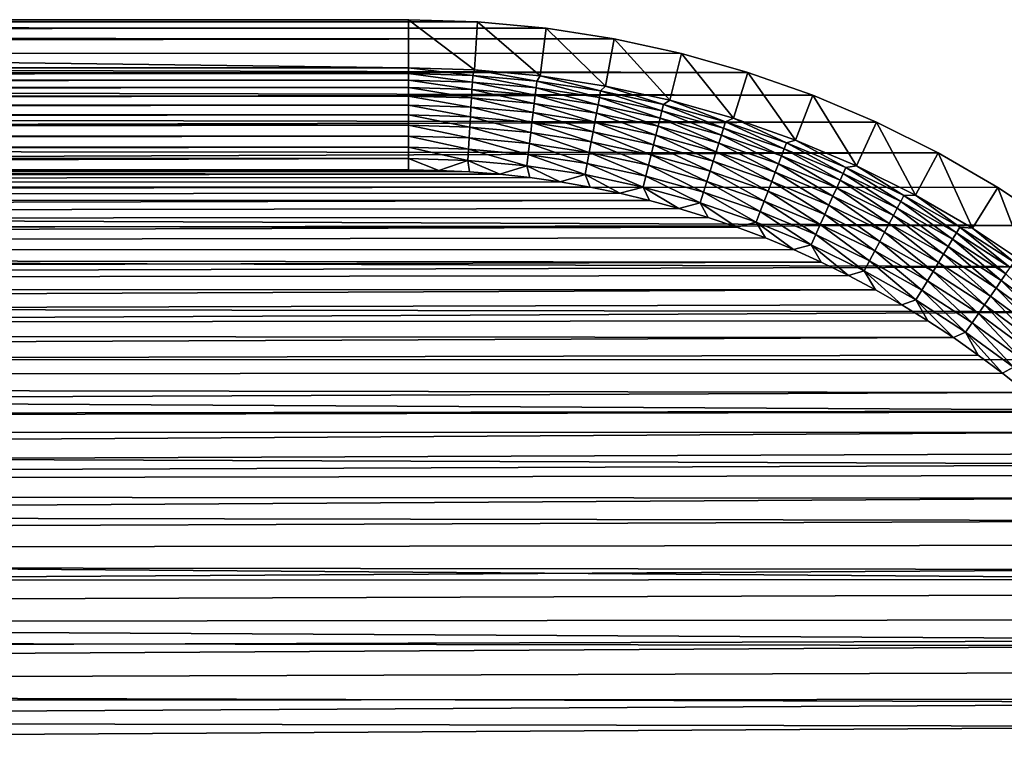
# Model space of a CAD drawing. Extents: x -255 to 255, y -598 to 598.
# Tile 199 of 201: x 189 to 232, y 566 to 598. Entities that reach past the tile are written whole.
import ezdxf

# ---------------------------------------------------------------- set-up
doc = ezdxf.new("R2010")
doc.units = 0
doc.header["$LTSCALE"] = 21.359881
for name, color, linetype in [('1', 7, 'CONTINUOUS'), ('2', 7, 'CONTINUOUS'), ('33', 7, 'CONTINUOUS'), ('34', 7, 'CONTINUOUS'), ('35', 7, 'CONTINUOUS'), ('36', 7, 'CONTINUOUS')]:
    doc.layers.add(name, color=color, linetype=linetype)

msp = doc.modelspace()

# ---------------------------------------------------------------- linework, layer by layer
at = {"layer": '1', "color": 7, "linetype": 'CONTINUOUS'}
for points in [[(-127.947, 597.849), (211.978, 597.628), (-134.28, 597.396), (-127.947, 597.849)], [(208.97, 597.907), (-127.947, 597.849), (42.175, 598), (208.97, 597.907)], [(208.97, 597.907), (211.978, 597.628), (-127.947, 597.849), (208.97, 597.907)], [(205.95, 598), (208.97, 597.907), (42.175, 598), (205.95, 598)], [(-134.28, 597.396), (214.963, 597.165), (-140.585, 596.642), (-134.28, 597.396)], [(211.978, 597.628), (214.963, 597.165), (-134.28, 597.396), (211.978, 597.628)], [(214.963, 597.165), (217.914, 596.519), (-140.585, 596.642), (214.963, 597.165)], [(-140.585, 596.642), (220.82, 595.692), (-146.846, 595.589), (-140.585, 596.642)], [(217.914, 596.519), (220.82, 595.692), (-140.585, 596.642), (217.914, 596.519)], [(220.82, 595.692), (223.669, 594.688), (-146.846, 595.589), (220.82, 595.692)], [(-146.846, 595.589), (223.669, 594.688), (-153.05, 594.24), (-146.846, 595.589)], [(223.669, 594.688), (226.451, 593.51), (-153.05, 594.24), (223.669, 594.688)], [(-153.05, 594.24), (226.451, 593.51), (-159.183, 592.596), (-153.05, 594.24)], [(226.451, 593.51), (229.155, 592.164), (-159.183, 592.596), (226.451, 593.51)], [(-159.183, 592.596), (229.155, 592.164), (-165.231, 590.663), (-159.183, 592.596)], [(229.155, 592.164), (231.771, 590.653), (-165.231, 590.663), (229.155, 592.164)], [(-165.231, 590.663), (234.29, 588.984), (-171.18, 588.444), (-165.231, 590.663)], [(231.771, 590.653), (234.29, 588.984), (-165.231, 590.663), (231.771, 590.653)], [(234.29, 588.984), (236.701, 587.164), (-171.18, 588.444), (234.29, 588.984)], [(-171.18, 588.444), (236.701, 587.164), (-177.016, 585.945), (-171.18, 588.444)], [(236.701, 587.164), (238.995, 585.198), (-177.016, 585.945), (236.701, 587.164)], [(-177.016, 585.945), (238.995, 585.198), (-182.727, 583.171), (-177.016, 585.945)], [(238.995, 585.198), (241.164, 583.095), (-182.727, 583.171), (238.995, 585.198)], [(-182.727, 583.171), (243.199, 580.863), (-188.3, 580.128), (-182.727, 583.171)], [(241.164, 583.095), (243.199, 580.863), (-182.727, 583.171), (241.164, 583.095)], [(243.199, 580.863), (245.093, 578.509), (-188.3, 580.128), (243.199, 580.863)], [(-188.3, 580.128), (245.093, 578.509), (-193.721, 576.823), (-188.3, 580.128)], [(245.093, 578.509), (246.838, 576.043), (-193.721, 576.823), (245.093, 578.509)], [(-193.721, 576.823), (248.429, 573.475), (-198.98, 573.264), (-193.721, 576.823)], [(246.838, 576.043), (248.429, 573.475), (-193.721, 576.823), (246.838, 576.043)], [(-198.98, 573.264), (249.858, 570.813), (-204.062, 569.459), (-198.98, 573.264)], [(248.429, 573.475), (249.858, 570.813), (-198.98, 573.264), (248.429, 573.475)], [(249.858, 570.813), (251.12, 568.069), (-204.062, 569.459), (249.858, 570.813)], [(-204.062, 569.459), (251.12, 568.069), (-208.958, 565.417), (-204.062, 569.459)], [(251.12, 568.069), (252.212, 565.252), (-208.958, 565.417), (251.12, 568.069)]]:
    msp.add_3dface(points, dxfattribs=at)
at = {"layer": '2', "color": 7, "linetype": 'CONTINUOUS'}
for points in [[(-127.634, 591.272, 7), (209.946, 591.227, 7), (42.175, 591.416, 7), (-127.634, 591.272, 7)], [(205.95, 591.416, 7), (42.175, 591.416, 7), (207.284, 591.395, 7), (205.95, 591.416, 7)], [(207.284, 591.395, 7), (42.175, 591.416, 7), (208.616, 591.332, 7), (207.284, 591.395, 7)], [(208.616, 591.332, 7), (42.175, 591.416, 7), (209.946, 591.227, 7), (208.616, 591.332, 7)], [(-133.655, 590.842, 7), (209.946, 591.227, 7), (-127.634, 591.272, 7), (-133.655, 590.842, 7)], [(211.272, 591.081, 7), (209.946, 591.227, 7), (-133.655, 590.842, 7), (211.272, 591.081, 7)], [(212.593, 590.893, 7), (211.272, 591.081, 7), (-133.655, 590.842, 7), (212.593, 590.893, 7)], [(-139.648, 590.125, 7), (213.907, 590.664, 7), (-133.655, 590.842, 7), (-139.648, 590.125, 7)], [(215.214, 590.393, 7), (213.907, 590.664, 7), (-139.648, 590.125, 7), (215.214, 590.393, 7)], [(213.907, 590.664, 7), (212.593, 590.893, 7), (-133.655, 590.842, 7), (213.907, 590.664, 7)], [(-145.6, 589.124, 7), (216.511, 590.082, 7), (-139.648, 590.125, 7), (-145.6, 589.124, 7)], [(217.798, 589.73, 7), (216.511, 590.082, 7), (-145.6, 589.124, 7), (217.798, 589.73, 7)], [(216.511, 590.082, 7), (215.214, 590.393, 7), (-139.648, 590.125, 7), (216.511, 590.082, 7)], [(219.073, 589.337, 7), (217.798, 589.73, 7), (-145.6, 589.124, 7), (219.073, 589.337, 7)], [(220.335, 588.905, 7), (219.073, 589.337, 7), (-145.6, 589.124, 7), (220.335, 588.905, 7)], [(-151.498, 587.841, 7), (220.335, 588.905, 7), (-145.6, 589.124, 7), (-151.498, 587.841, 7)], [(221.583, 588.434, 7), (220.335, 588.905, 7), (-151.498, 587.841, 7), (221.583, 588.434, 7)], [(222.815, 587.923, 7), (221.583, 588.434, 7), (-151.498, 587.841, 7), (222.815, 587.923, 7)], [(224.031, 587.374, 7), (222.815, 587.923, 7), (-151.498, 587.841, 7), (224.031, 587.374, 7)], [(-157.328, 586.279, 7), (224.031, 587.374, 7), (-151.498, 587.841, 7), (-157.328, 586.279, 7)], [(225.229, 586.787, 7), (224.031, 587.374, 7), (-157.328, 586.279, 7), (225.229, 586.787, 7)], [(226.408, 586.163, 7), (225.229, 586.787, 7), (-157.328, 586.279, 7), (226.408, 586.163, 7)], [(-163.077, 584.441, 7), (226.408, 586.163, 7), (-157.328, 586.279, 7), (-163.077, 584.441, 7)], [(227.567, 585.502, 7), (226.408, 586.163, 7), (-163.077, 584.441, 7), (227.567, 585.502, 7)], [(228.704, 584.805, 7), (227.567, 585.502, 7), (-163.077, 584.441, 7), (228.704, 584.805, 7)], [(-168.733, 582.332, 7), (229.819, 584.073, 7), (-163.077, 584.441, 7), (-168.733, 582.332, 7)], [(229.819, 584.073, 7), (228.704, 584.805, 7), (-163.077, 584.441, 7), (229.819, 584.073, 7)], [(230.911, 583.306, 7), (229.819, 584.073, 7), (-168.733, 582.332, 7), (230.911, 583.306, 7)], [(231.978, 582.505, 7), (230.911, 583.306, 7), (-168.733, 582.332, 7), (231.978, 582.505, 7)], [(-174.281, 579.956, 7), (233.019, 581.671, 7), (-168.733, 582.332, 7), (-174.281, 579.956, 7)], [(233.019, 581.671, 7), (231.978, 582.505, 7), (-168.733, 582.332, 7), (233.019, 581.671, 7)], [(234.033, 580.804, 7), (233.019, 581.671, 7), (-174.281, 579.956, 7), (234.033, 580.804, 7)], [(235.02, 579.906, 7), (234.033, 580.804, 7), (-174.281, 579.956, 7), (235.02, 579.906, 7)], [(-179.71, 577.318, 7), (235.02, 579.906, 7), (-174.281, 579.956, 7), (-179.71, 577.318, 7)], [(235.978, 578.978, 7), (235.02, 579.906, 7), (-179.71, 577.318, 7), (235.978, 578.978, 7)], [(236.906, 578.02, 7), (235.978, 578.978, 7), (-179.71, 577.318, 7), (236.906, 578.02, 7)], [(237.804, 577.033, 7), (236.906, 578.02, 7), (-179.71, 577.318, 7), (237.804, 577.033, 7)], [(-185.008, 574.426, 7), (237.804, 577.033, 7), (-179.71, 577.318, 7), (-185.008, 574.426, 7)], [(238.67, 576.019, 7), (237.804, 577.033, 7), (-185.008, 574.426, 7), (238.67, 576.019, 7)], [(239.505, 574.978, 7), (238.67, 576.019, 7), (-185.008, 574.426, 7), (239.505, 574.978, 7)], [(240.306, 573.911, 7), (239.505, 574.978, 7), (-185.008, 574.426, 7), (240.306, 573.911, 7)], [(-190.162, 571.284, 7), (240.306, 573.911, 7), (-185.008, 574.426, 7), (-190.162, 571.284, 7)], [(241.073, 572.819, 7), (240.306, 573.911, 7), (-190.162, 571.284, 7), (241.073, 572.819, 7)], [(241.805, 571.704, 7), (241.073, 572.819, 7), (-190.162, 571.284, 7), (241.805, 571.704, 7)], [(242.502, 570.567, 7), (241.805, 571.704, 7), (-190.162, 571.284, 7), (242.502, 570.567, 7)], [(-195.16, 567.901, 7), (242.502, 570.567, 7), (-190.162, 571.284, 7), (-195.16, 567.901, 7)], [(243.163, 569.408, 7), (242.502, 570.567, 7), (-195.16, 567.901, 7), (243.163, 569.408, 7)], [(243.787, 568.229, 7), (243.163, 569.408, 7), (-195.16, 567.901, 7), (243.787, 568.229, 7)], [(244.374, 567.031, 7), (243.787, 568.229, 7), (-195.16, 567.901, 7), (244.374, 567.031, 7)], [(-199.992, 564.284, 7), (244.374, 567.031, 7), (-195.16, 567.901, 7), (-199.992, 564.284, 7)], [(244.923, 565.815, 7), (244.374, 567.031, 7), (-199.992, 564.284, 7), (244.923, 565.815, 7)]]:
    msp.add_3dface(points, dxfattribs=at)
at = {"layer": '33', "color": 7, "linetype": 'CONTINUOUS'}
for points in [[(208.97, 597.907), (205.95, 598), (208.84, 595.801, 4.231), (208.97, 597.907)], [(208.84, 595.801, 4.231), (205.95, 598), (205.95, 595.891, 4.231), (208.84, 595.801, 4.231)], [(211.718, 595.535, 4.231), (208.97, 597.907), (208.84, 595.801, 4.231), (211.718, 595.535, 4.231)], [(211.978, 597.628), (208.97, 597.907), (211.718, 595.535, 4.231), (211.978, 597.628)], [(214.575, 595.091, 4.231), (211.978, 597.628), (211.718, 595.535, 4.231), (214.575, 595.091, 4.231)], [(214.963, 597.165), (211.978, 597.628), (214.575, 595.091, 4.231), (214.963, 597.165)], [(217.399, 594.473, 4.231), (214.963, 597.165), (214.575, 595.091, 4.231), (217.399, 594.473, 4.231)], [(217.914, 596.519), (214.963, 597.165), (217.399, 594.473, 4.231), (217.914, 596.519)], [(220.18, 593.682, 4.231), (217.914, 596.519), (217.399, 594.473, 4.231), (220.18, 593.682, 4.231)], [(220.82, 595.692), (217.914, 596.519), (220.18, 593.682, 4.231), (220.82, 595.692)], [(222.907, 592.721, 4.231), (220.82, 595.692), (220.18, 593.682, 4.231), (222.907, 592.721, 4.231)], [(223.669, 594.688), (220.82, 595.692), (222.907, 592.721, 4.231), (223.669, 594.688)], [(225.569, 591.594, 4.231), (223.669, 594.688), (222.907, 592.721, 4.231), (225.569, 591.594, 4.231)], [(226.451, 593.51), (223.669, 594.688), (225.569, 591.594, 4.231), (226.451, 593.51)], [(228.157, 590.305, 4.231), (226.451, 593.51), (225.569, 591.594, 4.231), (228.157, 590.305, 4.231)], [(229.155, 592.164), (226.451, 593.51), (228.157, 590.305, 4.231), (229.155, 592.164)], [(230.661, 588.86, 4.231), (229.155, 592.164), (228.157, 590.305, 4.231), (230.661, 588.86, 4.231)], [(231.771, 590.653), (229.155, 592.164), (230.661, 588.86, 4.231), (231.771, 590.653)], [(233.071, 587.263, 4.231), (231.771, 590.653), (230.661, 588.86, 4.231), (233.071, 587.263, 4.231)], [(234.29, 588.984), (231.771, 590.653), (233.071, 587.263, 4.231), (234.29, 588.984)]]:
    msp.add_3dface(points, dxfattribs=at)
at = {"layer": '34', "color": 7, "linetype": 'CONTINUOUS'}
for points in [[(205.95, 598), (42.175, 598), (205.95, 595.891, 4.231), (205.95, 598)], [(205.95, 595.891, 4.231), (42.175, 598), (42.175, 595.891, 4.231), (205.95, 595.891, 4.231)]]:
    msp.add_3dface(points, dxfattribs=at)
at = {"layer": '35', "color": 7, "linetype": 'CONTINUOUS'}
for points in [[(205.95, 595.891, 4.231), (42.175, 595.891, 4.231), (-121.6, 595.643, 4.67), (205.95, 595.891, 4.231)], [(205.95, 595.891, 4.231), (-121.6, 595.643, 4.67), (205.95, 595.643, 4.67), (205.95, 595.891, 4.231)], [(-121.6, 595.643, 4.67), (-121.6, 595.353, 5.082), (205.95, 595.643, 4.67), (-121.6, 595.643, 4.67)], [(205.95, 595.643, 4.67), (-121.6, 595.353, 5.082), (205.95, 595.353, 5.082), (205.95, 595.643, 4.67)], [(-121.6, 595.353, 5.082), (-121.6, 595.023, 5.463), (205.95, 595.353, 5.082), (-121.6, 595.353, 5.082)], [(205.95, 595.353, 5.082), (-121.6, 595.023, 5.463), (205.95, 595.023, 5.463), (205.95, 595.353, 5.082)], [(-121.6, 595.023, 5.463), (-121.6, 594.656, 5.808), (205.95, 595.023, 5.463), (-121.6, 595.023, 5.463)], [(205.95, 595.023, 5.463), (-121.6, 594.656, 5.808), (205.95, 594.656, 5.808), (205.95, 595.023, 5.463)], [(-121.6, 594.656, 5.808), (-121.6, 594.256, 6.115), (205.95, 594.656, 5.808), (-121.6, 594.656, 5.808)], [(205.95, 594.656, 5.808), (-121.6, 594.256, 6.115), (205.95, 594.256, 6.115), (205.95, 594.656, 5.808)], [(-121.6, 594.256, 6.115), (-121.6, 593.827, 6.38), (205.95, 594.256, 6.115), (-121.6, 594.256, 6.115)], [(205.95, 594.256, 6.115), (-121.6, 593.827, 6.38), (205.95, 593.827, 6.38), (205.95, 594.256, 6.115)], [(-121.6, 593.827, 6.38), (-121.6, 593.374, 6.601), (205.95, 593.827, 6.38), (-121.6, 593.827, 6.38)], [(205.95, 593.827, 6.38), (-121.6, 593.374, 6.601), (205.95, 593.374, 6.601), (205.95, 593.827, 6.38)], [(-121.6, 593.374, 6.601), (-121.6, 592.901, 6.774), (205.95, 593.374, 6.601), (-121.6, 593.374, 6.601)], [(205.95, 593.374, 6.601), (-121.6, 592.901, 6.774), (205.95, 592.901, 6.774), (205.95, 593.374, 6.601)], [(-121.6, 592.901, 6.774), (-121.6, 592.413, 6.9), (205.95, 592.901, 6.774), (-121.6, 592.901, 6.774)], [(205.95, 592.901, 6.774), (-121.6, 592.413, 6.9), (205.95, 592.413, 6.9), (205.95, 592.901, 6.774)], [(-121.6, 592.413, 6.9), (-121.6, 591.914, 6.975), (205.95, 592.413, 6.9), (-121.6, 592.413, 6.9)], [(205.95, 592.413, 6.9), (-121.6, 591.914, 6.975), (205.95, 591.914, 6.975), (205.95, 592.413, 6.9)], [(-121.6, 591.416, 7), (42.175, 591.416, 7), (205.95, 591.914, 6.975), (-121.6, 591.416, 7)], [(-121.6, 591.914, 6.975), (-121.6, 591.416, 7), (205.95, 591.914, 6.975), (-121.6, 591.914, 6.975)], [(42.175, 591.416, 7), (205.95, 591.416, 7), (205.95, 591.914, 6.975), (42.175, 591.416, 7)]]:
    msp.add_3dface(points, dxfattribs=at)
at = {"layer": '36', "color": 7, "linetype": 'CONTINUOUS'}
for points in [[(208.84, 595.801, 4.231), (205.95, 595.891, 4.231), (208.769, 595.558, 4.67), (208.84, 595.801, 4.231)], [(205.95, 595.891, 4.231), (205.95, 595.643, 4.67), (208.769, 595.558, 4.67), (205.95, 595.891, 4.231)], [(205.95, 595.643, 4.67), (205.95, 595.353, 5.082), (208.752, 595.268, 5.082), (205.95, 595.643, 4.67)], [(205.95, 595.643, 4.67), (208.752, 595.268, 5.082), (208.769, 595.558, 4.67), (205.95, 595.643, 4.67)], [(208.84, 595.801, 4.231), (208.769, 595.558, 4.67), (211.578, 595.303, 4.67), (208.84, 595.801, 4.231)], [(211.718, 595.535, 4.231), (208.84, 595.801, 4.231), (211.578, 595.303, 4.67), (211.718, 595.535, 4.231)], [(205.95, 595.353, 5.082), (205.95, 595.023, 5.463), (208.732, 594.939, 5.463), (205.95, 595.353, 5.082)], [(205.95, 595.353, 5.082), (208.732, 594.939, 5.463), (208.752, 595.268, 5.082), (205.95, 595.353, 5.082)], [(208.732, 594.939, 5.463), (211.503, 594.687, 5.463), (208.752, 595.268, 5.082), (208.732, 594.939, 5.463)], [(208.752, 595.268, 5.082), (211.543, 595.015, 5.082), (208.769, 595.558, 4.67), (208.752, 595.268, 5.082)], [(208.752, 595.268, 5.082), (211.503, 594.687, 5.463), (211.543, 595.015, 5.082), (208.752, 595.268, 5.082)], [(208.769, 595.558, 4.67), (211.543, 595.015, 5.082), (211.578, 595.303, 4.67), (208.769, 595.558, 4.67)], [(211.543, 595.015, 5.082), (214.314, 594.593, 5.082), (211.578, 595.303, 4.67), (211.543, 595.015, 5.082)], [(211.718, 595.535, 4.231), (211.578, 595.303, 4.67), (214.367, 594.879, 4.67), (211.718, 595.535, 4.231)], [(211.578, 595.303, 4.67), (214.314, 594.593, 5.082), (214.367, 594.879, 4.67), (211.578, 595.303, 4.67)], [(214.575, 595.091, 4.231), (211.718, 595.535, 4.231), (214.367, 594.879, 4.67), (214.575, 595.091, 4.231)], [(205.95, 595.023, 5.463), (205.95, 594.656, 5.808), (208.71, 594.572, 5.808), (205.95, 595.023, 5.463)], [(205.95, 595.023, 5.463), (208.71, 594.572, 5.808), (208.732, 594.939, 5.463), (205.95, 595.023, 5.463)], [(208.71, 594.572, 5.808), (211.459, 594.323, 5.808), (208.732, 594.939, 5.463), (208.71, 594.572, 5.808)], [(208.732, 594.939, 5.463), (211.459, 594.323, 5.808), (211.503, 594.687, 5.463), (208.732, 594.939, 5.463)], [(211.503, 594.687, 5.463), (214.255, 594.268, 5.463), (211.543, 595.015, 5.082), (211.503, 594.687, 5.463)], [(211.543, 595.015, 5.082), (214.255, 594.268, 5.463), (214.314, 594.593, 5.082), (211.543, 595.015, 5.082)], [(214.314, 594.593, 5.082), (217.055, 594.005, 5.082), (214.367, 594.879, 4.67), (214.314, 594.593, 5.082)], [(214.575, 595.091, 4.231), (214.367, 594.879, 4.67), (217.124, 594.287, 4.67), (214.575, 595.091, 4.231)], [(214.367, 594.879, 4.67), (217.055, 594.005, 5.082), (217.124, 594.287, 4.67), (214.367, 594.879, 4.67)], [(217.399, 594.473, 4.231), (214.575, 595.091, 4.231), (217.124, 594.287, 4.67), (217.399, 594.473, 4.231)], [(205.95, 594.656, 5.808), (205.95, 594.256, 6.115), (208.686, 594.173, 6.115), (205.95, 594.656, 5.808)], [(205.95, 594.656, 5.808), (208.686, 594.173, 6.115), (208.71, 594.572, 5.808), (205.95, 594.656, 5.808)], [(208.686, 594.173, 6.115), (211.411, 593.926, 6.115), (208.71, 594.572, 5.808), (208.686, 594.173, 6.115)], [(208.71, 594.572, 5.808), (211.411, 593.926, 6.115), (211.459, 594.323, 5.808), (208.71, 594.572, 5.808)], [(211.459, 594.323, 5.808), (214.189, 593.907, 5.808), (211.503, 594.687, 5.463), (211.459, 594.323, 5.808)], [(211.503, 594.687, 5.463), (214.189, 593.907, 5.808), (214.255, 594.268, 5.463), (211.503, 594.687, 5.463)], [(214.255, 594.268, 5.463), (216.976, 593.684, 5.463), (214.314, 594.593, 5.082), (214.255, 594.268, 5.463)], [(214.314, 594.593, 5.082), (216.976, 593.684, 5.463), (217.055, 594.005, 5.082), (214.314, 594.593, 5.082)], [(217.399, 594.473, 4.231), (217.124, 594.287, 4.67), (219.841, 593.529, 4.67), (217.399, 594.473, 4.231)], [(220.18, 593.682, 4.231), (217.399, 594.473, 4.231), (219.841, 593.529, 4.67), (220.18, 593.682, 4.231)], [(205.95, 594.256, 6.115), (205.95, 593.827, 6.38), (208.66, 593.745, 6.38), (205.95, 594.256, 6.115)], [(205.95, 594.256, 6.115), (208.66, 593.745, 6.38), (208.686, 594.173, 6.115), (205.95, 594.256, 6.115)], [(208.66, 593.745, 6.38), (211.359, 593.5, 6.38), (208.686, 594.173, 6.115), (208.66, 593.745, 6.38)], [(208.686, 594.173, 6.115), (211.359, 593.5, 6.38), (211.411, 593.926, 6.115), (208.686, 594.173, 6.115)], [(211.359, 593.5, 6.38), (214.039, 593.092, 6.38), (211.411, 593.926, 6.115), (211.359, 593.5, 6.38)], [(211.411, 593.926, 6.115), (214.117, 593.514, 6.115), (211.459, 594.323, 5.808), (211.411, 593.926, 6.115)], [(211.411, 593.926, 6.115), (214.039, 593.092, 6.38), (214.117, 593.514, 6.115), (211.411, 593.926, 6.115)], [(211.459, 594.323, 5.808), (214.117, 593.514, 6.115), (214.189, 593.907, 5.808), (211.459, 594.323, 5.808)], [(214.189, 593.907, 5.808), (216.888, 593.328, 5.808), (214.255, 594.268, 5.463), (214.189, 593.907, 5.808)], [(214.255, 594.268, 5.463), (216.888, 593.328, 5.808), (216.976, 593.684, 5.463), (214.255, 594.268, 5.463)], [(216.976, 593.684, 5.463), (219.657, 592.937, 5.463), (217.055, 594.005, 5.082), (216.976, 593.684, 5.463)], [(217.055, 594.005, 5.082), (219.755, 593.252, 5.082), (217.124, 594.287, 4.67), (217.055, 594.005, 5.082)], [(217.055, 594.005, 5.082), (219.657, 592.937, 5.463), (219.755, 593.252, 5.082), (217.055, 594.005, 5.082)], [(217.124, 594.287, 4.67), (219.755, 593.252, 5.082), (219.841, 593.529, 4.67), (217.124, 594.287, 4.67)], [(205.95, 593.827, 6.38), (205.95, 593.374, 6.601), (208.632, 593.293, 6.601), (205.95, 593.827, 6.38)], [(205.95, 593.827, 6.38), (208.632, 593.293, 6.601), (208.66, 593.745, 6.38), (205.95, 593.827, 6.38)], [(208.632, 593.293, 6.601), (211.305, 593.05, 6.601), (208.66, 593.745, 6.38), (208.632, 593.293, 6.601)], [(208.66, 593.745, 6.38), (211.305, 593.05, 6.601), (211.359, 593.5, 6.38), (208.66, 593.745, 6.38)], [(211.305, 593.05, 6.601), (213.958, 592.646, 6.601), (211.359, 593.5, 6.38), (211.305, 593.05, 6.601)], [(211.359, 593.5, 6.38), (213.958, 592.646, 6.601), (214.039, 593.092, 6.38), (211.359, 593.5, 6.38)], [(214.039, 593.092, 6.38), (216.69, 592.523, 6.38), (214.117, 593.514, 6.115), (214.039, 593.092, 6.38)], [(214.117, 593.514, 6.115), (216.792, 592.939, 6.115), (214.189, 593.907, 5.808), (214.117, 593.514, 6.115)], [(214.117, 593.514, 6.115), (216.69, 592.523, 6.38), (216.792, 592.939, 6.115), (214.117, 593.514, 6.115)], [(214.189, 593.907, 5.808), (216.792, 592.939, 6.115), (216.888, 593.328, 5.808), (214.189, 593.907, 5.808)], [(216.888, 593.328, 5.808), (219.548, 592.586, 5.808), (216.976, 593.684, 5.463), (216.888, 593.328, 5.808)], [(216.976, 593.684, 5.463), (219.548, 592.586, 5.808), (219.657, 592.937, 5.463), (216.976, 593.684, 5.463)], [(219.755, 593.252, 5.082), (222.405, 592.338, 5.082), (219.841, 593.529, 4.67), (219.755, 593.252, 5.082)], [(220.18, 593.682, 4.231), (219.841, 593.529, 4.67), (222.508, 592.609, 4.67), (220.18, 593.682, 4.231)], [(219.841, 593.529, 4.67), (222.405, 592.338, 5.082), (222.508, 592.609, 4.67), (219.841, 593.529, 4.67)], [(222.907, 592.721, 4.231), (220.18, 593.682, 4.231), (222.508, 592.609, 4.67), (222.907, 592.721, 4.231)], [(205.95, 593.374, 6.601), (205.95, 592.901, 6.774), (208.604, 592.821, 6.774), (205.95, 593.374, 6.601)], [(205.95, 593.374, 6.601), (208.604, 592.821, 6.774), (208.632, 593.293, 6.601), (205.95, 593.374, 6.601)], [(208.604, 592.821, 6.774), (211.248, 592.58, 6.774), (208.632, 593.293, 6.601), (208.604, 592.821, 6.774)], [(208.632, 593.293, 6.601), (211.248, 592.58, 6.774), (211.305, 593.05, 6.601), (208.632, 593.293, 6.601)], [(211.248, 592.58, 6.774), (213.872, 592.181, 6.774), (211.305, 593.05, 6.601), (211.248, 592.58, 6.774)], [(211.305, 593.05, 6.601), (213.872, 592.181, 6.774), (213.958, 592.646, 6.601), (211.305, 593.05, 6.601)], [(213.958, 592.646, 6.601), (216.581, 592.083, 6.601), (214.039, 593.092, 6.38), (213.958, 592.646, 6.601)], [(214.039, 593.092, 6.38), (216.581, 592.083, 6.601), (216.69, 592.523, 6.38), (214.039, 593.092, 6.38)], [(216.792, 592.939, 6.115), (219.429, 592.205, 6.115), (216.888, 593.328, 5.808), (216.792, 592.939, 6.115)], [(216.888, 593.328, 5.808), (219.429, 592.205, 6.115), (219.548, 592.586, 5.808), (216.888, 593.328, 5.808)], [(219.657, 592.937, 5.463), (222.288, 592.029, 5.463), (219.755, 593.252, 5.082), (219.657, 592.937, 5.463)], [(219.755, 593.252, 5.082), (222.288, 592.029, 5.463), (222.405, 592.338, 5.082), (219.755, 593.252, 5.082)], [(205.95, 592.901, 6.774), (205.95, 592.413, 6.9), (208.574, 592.333, 6.9), (205.95, 592.901, 6.774)], [(205.95, 592.901, 6.774), (208.574, 592.333, 6.9), (208.604, 592.821, 6.774), (205.95, 592.901, 6.774)], [(208.574, 592.333, 6.9), (211.189, 592.096, 6.9), (208.604, 592.821, 6.774), (208.574, 592.333, 6.9)], [(208.604, 592.821, 6.774), (211.189, 592.096, 6.9), (211.248, 592.58, 6.774), (208.604, 592.821, 6.774)], [(213.872, 592.181, 6.774), (216.468, 591.624, 6.774), (213.958, 592.646, 6.601), (213.872, 592.181, 6.774)], [(213.958, 592.646, 6.601), (216.468, 591.624, 6.774), (216.581, 592.083, 6.601), (213.958, 592.646, 6.601)], [(216.69, 592.523, 6.38), (219.301, 591.795, 6.38), (216.792, 592.939, 6.115), (216.69, 592.523, 6.38)], [(216.792, 592.939, 6.115), (219.301, 591.795, 6.38), (219.429, 592.205, 6.115), (216.792, 592.939, 6.115)], [(219.548, 592.586, 5.808), (222.158, 591.686, 5.808), (219.657, 592.937, 5.463), (219.548, 592.586, 5.808)], [(219.657, 592.937, 5.463), (222.158, 591.686, 5.808), (222.288, 592.029, 5.463), (219.657, 592.937, 5.463)], [(222.907, 592.721, 4.231), (222.508, 592.609, 4.67), (225.114, 591.53, 4.67), (222.907, 592.721, 4.231)], [(225.569, 591.594, 4.231), (222.907, 592.721, 4.231), (225.114, 591.53, 4.67), (225.569, 591.594, 4.231)], [(205.95, 592.413, 6.9), (205.95, 591.914, 6.975), (208.544, 591.836, 6.975), (205.95, 592.413, 6.9)], [(205.95, 592.413, 6.9), (208.544, 591.836, 6.975), (208.574, 592.333, 6.9), (205.95, 592.413, 6.9)], [(208.544, 591.836, 6.975), (211.129, 591.601, 6.975), (208.574, 592.333, 6.9), (208.544, 591.836, 6.975)], [(208.574, 592.333, 6.9), (211.129, 591.601, 6.975), (211.189, 592.096, 6.9), (208.574, 592.333, 6.9)], [(211.189, 592.096, 6.9), (213.784, 591.701, 6.9), (211.248, 592.58, 6.774), (211.189, 592.096, 6.9)], [(211.248, 592.58, 6.774), (213.784, 591.701, 6.9), (213.872, 592.181, 6.774), (211.248, 592.58, 6.774)], [(216.581, 592.083, 6.601), (219.166, 591.363, 6.601), (216.69, 592.523, 6.38), (216.581, 592.083, 6.601)], [(216.69, 592.523, 6.38), (219.166, 591.363, 6.601), (219.301, 591.795, 6.38), (216.69, 592.523, 6.38)], [(219.301, 591.795, 6.38), (221.864, 590.911, 6.38), (219.429, 592.205, 6.115), (219.301, 591.795, 6.38)], [(219.429, 592.205, 6.115), (222.016, 591.312, 6.115), (219.548, 592.586, 5.808), (219.429, 592.205, 6.115)], [(219.429, 592.205, 6.115), (221.864, 590.911, 6.38), (222.016, 591.312, 6.115), (219.429, 592.205, 6.115)], [(219.548, 592.586, 5.808), (222.016, 591.312, 6.115), (222.158, 591.686, 5.808), (219.548, 592.586, 5.808)], [(222.288, 592.029, 5.463), (224.859, 590.964, 5.463), (222.405, 592.338, 5.082), (222.288, 592.029, 5.463)], [(222.405, 592.338, 5.082), (224.994, 591.265, 5.082), (222.508, 592.609, 4.67), (222.405, 592.338, 5.082)], [(222.405, 592.338, 5.082), (224.859, 590.964, 5.463), (224.994, 591.265, 5.082), (222.405, 592.338, 5.082)], [(222.508, 592.609, 4.67), (224.994, 591.265, 5.082), (225.114, 591.53, 4.67), (222.508, 592.609, 4.67)], [(205.95, 591.416, 7), (207.284, 591.395, 7), (205.95, 591.914, 6.975), (205.95, 591.416, 7)], [(205.95, 591.914, 6.975), (207.284, 591.395, 7), (208.544, 591.836, 6.975), (205.95, 591.914, 6.975)], [(207.284, 591.395, 7), (208.616, 591.332, 7), (208.544, 591.836, 6.975), (207.284, 591.395, 7)], [(208.616, 591.332, 7), (209.946, 591.227, 7), (208.544, 591.836, 6.975), (208.616, 591.332, 7)], [(208.544, 591.836, 6.975), (209.946, 591.227, 7), (211.129, 591.601, 6.975), (208.544, 591.836, 6.975)], [(211.129, 591.601, 6.975), (213.695, 591.21, 6.975), (211.189, 592.096, 6.9), (211.129, 591.601, 6.975)], [(211.189, 592.096, 6.9), (213.695, 591.21, 6.975), (213.784, 591.701, 6.9), (211.189, 592.096, 6.9)], [(213.784, 591.701, 6.9), (216.351, 591.15, 6.9), (213.872, 592.181, 6.774), (213.784, 591.701, 6.9)], [(213.872, 592.181, 6.774), (216.351, 591.15, 6.9), (216.468, 591.624, 6.774), (213.872, 592.181, 6.774)], [(216.468, 591.624, 6.774), (219.026, 590.911, 6.774), (216.581, 592.083, 6.601), (216.468, 591.624, 6.774)], [(216.581, 592.083, 6.601), (219.026, 590.911, 6.774), (219.166, 591.363, 6.601), (216.581, 592.083, 6.601)], [(219.166, 591.363, 6.601), (221.703, 590.487, 6.601), (219.301, 591.795, 6.38), (219.166, 591.363, 6.601)], [(219.301, 591.795, 6.38), (221.703, 590.487, 6.601), (221.864, 590.911, 6.38), (219.301, 591.795, 6.38)], [(222.158, 591.686, 5.808), (224.708, 590.629, 5.808), (222.288, 592.029, 5.463), (222.158, 591.686, 5.808)], [(222.288, 592.029, 5.463), (224.708, 590.629, 5.808), (224.859, 590.964, 5.463), (222.288, 592.029, 5.463)], [(209.946, 591.227, 7), (211.272, 591.081, 7), (211.129, 591.601, 6.975), (209.946, 591.227, 7)], [(211.272, 591.081, 7), (212.593, 590.893, 7), (211.129, 591.601, 6.975), (211.272, 591.081, 7)], [(211.129, 591.601, 6.975), (212.593, 590.893, 7), (213.695, 591.21, 6.975), (211.129, 591.601, 6.975)], [(213.695, 591.21, 6.975), (216.232, 590.666, 6.975), (213.784, 591.701, 6.9), (213.695, 591.21, 6.975)], [(213.784, 591.701, 6.9), (216.232, 590.666, 6.975), (216.351, 591.15, 6.9), (213.784, 591.701, 6.9)], [(216.351, 591.15, 6.9), (218.88, 590.445, 6.9), (216.468, 591.624, 6.774), (216.351, 591.15, 6.9)], [(216.468, 591.624, 6.774), (218.88, 590.445, 6.9), (219.026, 590.911, 6.774), (216.468, 591.624, 6.774)], [(219.026, 590.911, 6.774), (221.535, 590.045, 6.774), (219.166, 591.363, 6.601), (219.026, 590.911, 6.774)], [(219.166, 591.363, 6.601), (221.535, 590.045, 6.774), (221.703, 590.487, 6.601), (219.166, 591.363, 6.601)], [(222.016, 591.312, 6.115), (224.544, 590.265, 6.115), (222.158, 591.686, 5.808), (222.016, 591.312, 6.115)], [(222.158, 591.686, 5.808), (224.544, 590.265, 6.115), (224.708, 590.629, 5.808), (222.158, 591.686, 5.808)], [(224.994, 591.265, 5.082), (227.515, 590.038, 5.082), (225.114, 591.53, 4.67), (224.994, 591.265, 5.082)], [(225.569, 591.594, 4.231), (225.114, 591.53, 4.67), (227.65, 590.295, 4.67), (225.569, 591.594, 4.231)], [(225.114, 591.53, 4.67), (227.515, 590.038, 5.082), (227.65, 590.295, 4.67), (225.114, 591.53, 4.67)], [(228.157, 590.305, 4.231), (225.569, 591.594, 4.231), (227.65, 590.295, 4.67), (228.157, 590.305, 4.231)], [(212.593, 590.893, 7), (213.907, 590.664, 7), (213.695, 591.21, 6.975), (212.593, 590.893, 7)], [(213.907, 590.664, 7), (215.214, 590.393, 7), (213.695, 591.21, 6.975), (213.907, 590.664, 7)], [(213.695, 591.21, 6.975), (215.214, 590.393, 7), (216.232, 590.666, 6.975), (213.695, 591.21, 6.975)], [(216.232, 590.666, 6.975), (218.732, 589.969, 6.975), (216.351, 591.15, 6.9), (216.232, 590.666, 6.975)], [(216.351, 591.15, 6.9), (218.732, 589.969, 6.975), (218.88, 590.445, 6.9), (216.351, 591.15, 6.9)], [(218.88, 590.445, 6.9), (221.362, 589.588, 6.9), (219.026, 590.911, 6.774), (218.88, 590.445, 6.9)], [(219.026, 590.911, 6.774), (221.362, 589.588, 6.9), (221.535, 590.045, 6.774), (219.026, 590.911, 6.774)], [(221.703, 590.487, 6.601), (224.182, 589.46, 6.601), (221.864, 590.911, 6.38), (221.703, 590.487, 6.601)], [(221.864, 590.911, 6.38), (224.368, 589.874, 6.38), (222.016, 591.312, 6.115), (221.864, 590.911, 6.38)], [(221.864, 590.911, 6.38), (224.182, 589.46, 6.601), (224.368, 589.874, 6.38), (221.864, 590.911, 6.38)], [(222.016, 591.312, 6.115), (224.368, 589.874, 6.38), (224.544, 590.265, 6.115), (222.016, 591.312, 6.115)], [(224.708, 590.629, 5.808), (227.191, 589.421, 5.808), (224.859, 590.964, 5.463), (224.708, 590.629, 5.808)], [(224.859, 590.964, 5.463), (227.361, 589.745, 5.463), (224.994, 591.265, 5.082), (224.859, 590.964, 5.463)], [(224.859, 590.964, 5.463), (227.191, 589.421, 5.808), (227.361, 589.745, 5.463), (224.859, 590.964, 5.463)], [(224.994, 591.265, 5.082), (227.361, 589.745, 5.463), (227.515, 590.038, 5.082), (224.994, 591.265, 5.082)], [(215.214, 590.393, 7), (216.511, 590.082, 7), (216.232, 590.666, 6.975), (215.214, 590.393, 7)], [(216.511, 590.082, 7), (217.798, 589.73, 7), (216.232, 590.666, 6.975), (216.511, 590.082, 7)], [(216.232, 590.666, 6.975), (217.798, 589.73, 7), (218.732, 589.969, 6.975), (216.232, 590.666, 6.975)], [(221.535, 590.045, 6.774), (223.988, 589.029, 6.774), (221.703, 590.487, 6.601), (221.535, 590.045, 6.774)], [(221.703, 590.487, 6.601), (223.988, 589.029, 6.774), (224.182, 589.46, 6.601), (221.703, 590.487, 6.601)], [(224.544, 590.265, 6.115), (227.005, 589.066, 6.115), (224.708, 590.629, 5.808), (224.544, 590.265, 6.115)], [(224.708, 590.629, 5.808), (227.005, 589.066, 6.115), (227.191, 589.421, 5.808), (224.708, 590.629, 5.808)], [(218.732, 589.969, 6.975), (221.185, 589.122, 6.975), (218.88, 590.445, 6.9), (218.732, 589.969, 6.975)], [(218.88, 590.445, 6.9), (221.185, 589.122, 6.975), (221.362, 589.588, 6.9), (218.88, 590.445, 6.9)], [(221.362, 589.588, 6.9), (223.788, 588.584, 6.9), (221.535, 590.045, 6.774), (221.362, 589.588, 6.9)], [(221.535, 590.045, 6.774), (223.788, 588.584, 6.9), (223.988, 589.029, 6.774), (221.535, 590.045, 6.774)], [(224.368, 589.874, 6.38), (226.806, 588.687, 6.38), (224.544, 590.265, 6.115), (224.368, 589.874, 6.38)], [(224.544, 590.265, 6.115), (226.806, 588.687, 6.38), (227.005, 589.066, 6.115), (224.544, 590.265, 6.115)], [(227.361, 589.745, 5.463), (229.785, 588.378, 5.463), (227.515, 590.038, 5.082), (227.361, 589.745, 5.463)], [(227.515, 590.038, 5.082), (229.956, 588.661, 5.082), (227.65, 590.295, 4.67), (227.515, 590.038, 5.082)], [(227.515, 590.038, 5.082), (229.785, 588.378, 5.463), (229.956, 588.661, 5.082), (227.515, 590.038, 5.082)], [(228.157, 590.305, 4.231), (227.65, 590.295, 4.67), (230.106, 588.909, 4.67), (228.157, 590.305, 4.231)], [(227.65, 590.295, 4.67), (229.956, 588.661, 5.082), (230.106, 588.909, 4.67), (227.65, 590.295, 4.67)], [(230.661, 588.86, 4.231), (228.157, 590.305, 4.231), (230.106, 588.909, 4.67), (230.661, 588.86, 4.231)], [(217.798, 589.73, 7), (219.073, 589.337, 7), (218.732, 589.969, 6.975), (217.798, 589.73, 7)], [(219.073, 589.337, 7), (220.335, 588.905, 7), (218.732, 589.969, 6.975), (219.073, 589.337, 7)], [(218.732, 589.969, 6.975), (220.335, 588.905, 7), (221.185, 589.122, 6.975), (218.732, 589.969, 6.975)], [(224.182, 589.46, 6.601), (226.595, 588.286, 6.601), (224.368, 589.874, 6.38), (224.182, 589.46, 6.601)], [(224.368, 589.874, 6.38), (226.595, 588.286, 6.601), (226.806, 588.687, 6.38), (224.368, 589.874, 6.38)], [(227.191, 589.421, 5.808), (229.595, 588.064, 5.808), (227.361, 589.745, 5.463), (227.191, 589.421, 5.808)], [(227.361, 589.745, 5.463), (229.595, 588.064, 5.808), (229.785, 588.378, 5.463), (227.361, 589.745, 5.463)], [(221.185, 589.122, 6.975), (223.583, 588.129, 6.975), (221.362, 589.588, 6.9), (221.185, 589.122, 6.975)], [(221.362, 589.588, 6.9), (223.583, 588.129, 6.975), (223.788, 588.584, 6.9), (221.362, 589.588, 6.9)], [(223.988, 589.029, 6.774), (226.375, 587.867, 6.774), (224.182, 589.46, 6.601), (223.988, 589.029, 6.774)], [(224.182, 589.46, 6.601), (226.375, 587.867, 6.774), (226.595, 588.286, 6.601), (224.182, 589.46, 6.601)], [(227.005, 589.066, 6.115), (229.389, 587.722, 6.115), (227.191, 589.421, 5.808), (227.005, 589.066, 6.115)], [(227.191, 589.421, 5.808), (229.389, 587.722, 6.115), (229.595, 588.064, 5.808), (227.191, 589.421, 5.808)], [(220.335, 588.905, 7), (221.583, 588.434, 7), (221.185, 589.122, 6.975), (220.335, 588.905, 7)], [(221.583, 588.434, 7), (222.815, 587.923, 7), (221.185, 589.122, 6.975), (221.583, 588.434, 7)], [(221.185, 589.122, 6.975), (222.815, 587.923, 7), (223.583, 588.129, 6.975), (221.185, 589.122, 6.975)], [(223.788, 588.584, 6.9), (226.148, 587.434, 6.9), (223.988, 589.029, 6.774), (223.788, 588.584, 6.9)], [(223.988, 589.029, 6.774), (226.148, 587.434, 6.9), (226.375, 587.867, 6.774), (223.988, 589.029, 6.774)], [(226.806, 588.687, 6.38), (229.167, 587.355, 6.38), (227.005, 589.066, 6.115), (226.806, 588.687, 6.38)], [(227.005, 589.066, 6.115), (229.167, 587.355, 6.38), (229.389, 587.722, 6.115), (227.005, 589.066, 6.115)], [(229.956, 588.661, 5.082), (232.31, 587.139, 5.082), (230.106, 588.909, 4.67), (229.956, 588.661, 5.082)], [(230.661, 588.86, 4.231), (230.106, 588.909, 4.67), (232.475, 587.378, 4.67), (230.661, 588.86, 4.231)], [(230.106, 588.909, 4.67), (232.31, 587.139, 5.082), (232.475, 587.378, 4.67), (230.106, 588.909, 4.67)], [(233.071, 587.263, 4.231), (230.661, 588.86, 4.231), (232.475, 587.378, 4.67), (233.071, 587.263, 4.231)], [(223.583, 588.129, 6.975), (225.916, 586.993, 6.975), (223.788, 588.584, 6.9), (223.583, 588.129, 6.975)], [(223.788, 588.584, 6.9), (225.916, 586.993, 6.975), (226.148, 587.434, 6.9), (223.788, 588.584, 6.9)], [(226.595, 588.286, 6.601), (228.932, 586.967, 6.601), (226.806, 588.687, 6.38), (226.595, 588.286, 6.601)], [(226.806, 588.687, 6.38), (228.932, 586.967, 6.601), (229.167, 587.355, 6.38), (226.806, 588.687, 6.38)], [(229.595, 588.064, 5.808), (231.914, 586.565, 5.808), (229.785, 588.378, 5.463), (229.595, 588.064, 5.808)], [(229.785, 588.378, 5.463), (232.122, 586.867, 5.463), (229.956, 588.661, 5.082), (229.785, 588.378, 5.463)], [(229.785, 588.378, 5.463), (231.914, 586.565, 5.808), (232.122, 586.867, 5.463), (229.785, 588.378, 5.463)], [(229.956, 588.661, 5.082), (232.122, 586.867, 5.463), (232.31, 587.139, 5.082), (229.956, 588.661, 5.082)], [(222.815, 587.923, 7), (224.031, 587.374, 7), (223.583, 588.129, 6.975), (222.815, 587.923, 7)], [(224.031, 587.374, 7), (225.229, 586.787, 7), (223.583, 588.129, 6.975), (224.031, 587.374, 7)], [(223.583, 588.129, 6.975), (225.229, 586.787, 7), (225.916, 586.993, 6.975), (223.583, 588.129, 6.975)], [(226.375, 587.867, 6.774), (228.687, 586.562, 6.774), (226.595, 588.286, 6.601), (226.375, 587.867, 6.774)], [(226.595, 588.286, 6.601), (228.687, 586.562, 6.774), (228.932, 586.967, 6.601), (226.595, 588.286, 6.601)], [(229.389, 587.722, 6.115), (231.687, 586.236, 6.115), (229.595, 588.064, 5.808), (229.389, 587.722, 6.115)], [(229.595, 588.064, 5.808), (231.687, 586.236, 6.115), (231.914, 586.565, 5.808), (229.595, 588.064, 5.808)], [(226.148, 587.434, 6.9), (228.435, 586.144, 6.9), (226.375, 587.867, 6.774), (226.148, 587.434, 6.9)], [(226.375, 587.867, 6.774), (228.435, 586.144, 6.9), (228.687, 586.562, 6.774), (226.375, 587.867, 6.774)], [(229.167, 587.355, 6.38), (231.443, 585.883, 6.38), (229.389, 587.722, 6.115), (229.167, 587.355, 6.38)], [(229.389, 587.722, 6.115), (231.443, 585.883, 6.38), (231.687, 586.236, 6.115), (229.389, 587.722, 6.115)], [(225.916, 586.993, 6.975), (228.177, 585.718, 6.975), (226.148, 587.434, 6.9), (225.916, 586.993, 6.975)], [(226.148, 587.434, 6.9), (228.177, 585.718, 6.975), (228.435, 586.144, 6.9), (226.148, 587.434, 6.9)], [(228.932, 586.967, 6.601), (231.186, 585.51, 6.601), (229.167, 587.355, 6.38), (228.932, 586.967, 6.601)], [(229.167, 587.355, 6.38), (231.186, 585.51, 6.601), (231.443, 585.883, 6.38), (229.167, 587.355, 6.38)], [(225.229, 586.787, 7), (226.408, 586.163, 7), (225.916, 586.993, 6.975), (225.229, 586.787, 7)], [(226.408, 586.163, 7), (227.567, 585.502, 7), (225.916, 586.993, 6.975), (226.408, 586.163, 7)], [(225.916, 586.993, 6.975), (227.567, 585.502, 7), (228.177, 585.718, 6.975), (225.916, 586.993, 6.975)], [(228.687, 586.562, 6.774), (230.917, 585.121, 6.774), (228.932, 586.967, 6.601), (228.687, 586.562, 6.774)], [(228.932, 586.967, 6.601), (230.917, 585.121, 6.774), (231.186, 585.51, 6.601), (228.932, 586.967, 6.601)], [(231.914, 586.565, 5.808), (234.138, 584.929, 5.808), (232.122, 586.867, 5.463), (231.914, 586.565, 5.808)], [(228.435, 586.144, 6.9), (230.64, 584.719, 6.9), (228.687, 586.562, 6.774), (228.435, 586.144, 6.9)], [(228.687, 586.562, 6.774), (230.64, 584.719, 6.9), (230.917, 585.121, 6.774), (228.687, 586.562, 6.774)], [(231.443, 585.883, 6.38), (233.627, 584.277, 6.38), (231.687, 586.236, 6.115), (231.443, 585.883, 6.38)], [(231.687, 586.236, 6.115), (233.891, 584.614, 6.115), (231.914, 586.565, 5.808), (231.687, 586.236, 6.115)], [(231.687, 586.236, 6.115), (233.627, 584.277, 6.38), (233.891, 584.614, 6.115), (231.687, 586.236, 6.115)], [(231.914, 586.565, 5.808), (233.891, 584.614, 6.115), (234.138, 584.929, 5.808), (231.914, 586.565, 5.808)], [(227.567, 585.502, 7), (228.704, 584.805, 7), (228.177, 585.718, 6.975), (227.567, 585.502, 7)], [(228.177, 585.718, 6.975), (230.356, 584.309, 6.975), (228.435, 586.144, 6.9), (228.177, 585.718, 6.975)], [(228.704, 584.805, 7), (229.819, 584.073, 7), (228.177, 585.718, 6.975), (228.704, 584.805, 7)], [(228.177, 585.718, 6.975), (229.819, 584.073, 7), (230.356, 584.309, 6.975), (228.177, 585.718, 6.975)], [(228.435, 586.144, 6.9), (230.356, 584.309, 6.975), (230.64, 584.719, 6.9), (228.435, 586.144, 6.9)], [(231.186, 585.51, 6.601), (233.347, 583.92, 6.601), (231.443, 585.883, 6.38), (231.186, 585.51, 6.601)], [(231.443, 585.883, 6.38), (233.347, 583.92, 6.601), (233.627, 584.277, 6.38), (231.443, 585.883, 6.38)], [(230.917, 585.121, 6.774), (233.055, 583.547, 6.774), (231.186, 585.51, 6.601), (230.917, 585.121, 6.774)], [(231.186, 585.51, 6.601), (233.055, 583.547, 6.774), (233.347, 583.92, 6.601), (231.186, 585.51, 6.601)], [(230.64, 584.719, 6.9), (232.754, 583.163, 6.9), (230.917, 585.121, 6.774), (230.64, 584.719, 6.9)], [(230.917, 585.121, 6.774), (232.754, 583.163, 6.9), (233.055, 583.547, 6.774), (230.917, 585.121, 6.774)], [(230.356, 584.309, 6.975), (232.447, 582.771, 6.975), (230.64, 584.719, 6.9), (230.356, 584.309, 6.975)], [(230.64, 584.719, 6.9), (232.447, 582.771, 6.975), (232.754, 583.163, 6.9), (230.64, 584.719, 6.9)], [(229.819, 584.073, 7), (230.911, 583.306, 7), (230.356, 584.309, 6.975), (229.819, 584.073, 7)], [(230.911, 583.306, 7), (231.978, 582.505, 7), (230.356, 584.309, 6.975), (230.911, 583.306, 7)], [(230.356, 584.309, 6.975), (231.978, 582.505, 7), (232.447, 582.771, 6.975), (230.356, 584.309, 6.975)], [(231.978, 582.505, 7), (233.019, 581.671, 7), (232.447, 582.771, 6.975), (231.978, 582.505, 7)]]:
    msp.add_3dface(points, dxfattribs=at)

doc.saveas('drawing.dxf')
